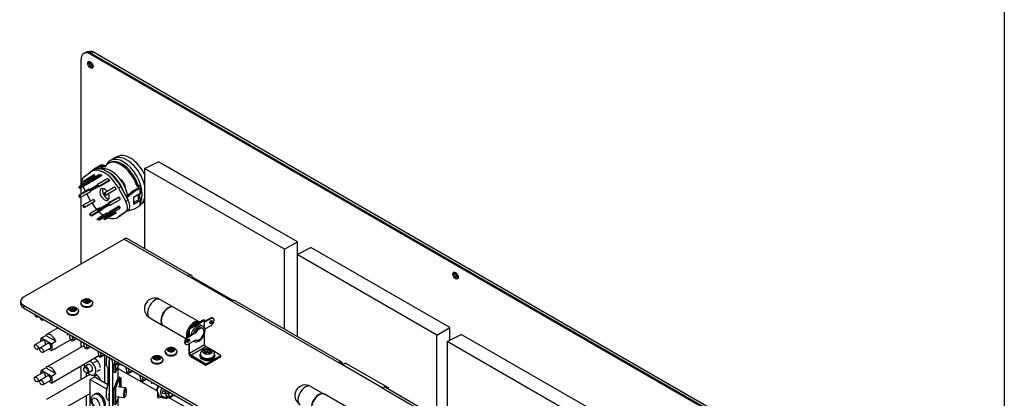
# Model space of a CAD drawing. Header units: inches. Extents: x 0 to 40.7, y 0 to 26.
# Tile 29 of 38: x 32.6 to 40.7, y 11.2 to 14.3. Entities that reach past the tile are written whole.
import ezdxf

# ---------------------------------------------------------------- set-up
doc = ezdxf.new("R2010")
doc.units = ezdxf.units.IN
doc.header["$LTSCALE"] = 0.5
doc.header["$MEASUREMENT"] = 0
doc.layers.add('AM_VIS', color=7, linetype='Continuous', lineweight=30)
doc.layers.add('FORMAT', color=112, linetype='Continuous')

msp = doc.modelspace()

# ---------------------------------------------------------------- linework, layer by layer
at = {"layer": 'AM_VIS', "color": 72}
for p, q in [((33.1197, 12.9514), (33.1197, 13.9909)), ((33.1423, 14.041), (33.152, 14.0466)), ((33.197, 14.0356), (33.2067, 14.0412)), ((33.197, 14.0356), (39.2295, 10.5527)), ((33.2067, 14.0412), (39.2392, 10.5583)), ((33.2357, 14.0455), (39.2682, 10.5627)), ((33.7927, 13.1282), (34.9048, 12.4861)), ((33.7927, 13.1272), (33.7927, 13.1282)), ((33.1197, 12.8791), (33.1197, 12.93)), ((33.1197, 12.3011), (33.1197, 12.8522)), ((34.9048, 12.4861), (34.9048, 12.4851)), ((33.1197, 11.614), (33.1197, 11.6636)), ((33.1786, 11.47), (33.1479, 11.4523)), ((33.1197, 11.3461), (33.1197, 11.4561)), ((33.1416, 11.4331), (33.1416, 11.4384)), ((33.1583, 11.4041), (33.163, 11.4015)), ((33.2088, 11.4177), (33.1781, 11.4))]:
    msp.add_line(p, q, dxfattribs=at)
at = {"layer": 'AM_VIS', "color": 31}
for p, q in [((33.4163, 13.1869), (33.3885, 13.1708)), ((33.3885, 13.1708), (33.3606, 13.1547)), ((33.6351, 12.808), (33.6126, 12.795)), ((33.3727, 11.5127), (33.3523, 11.5154)), ((33.3523, 11.5154), (33.3523, 9.815)), ((33.3796, 11.4782), (33.3796, 9.8752)), ((33.4274, 11.36), (33.4274, 11.4614)), ((33.4274, 11.0921), (33.4274, 11.1935))]:
    msp.add_line(p, q, dxfattribs=at)
at = {"layer": 'AM_VIS', "color": 43}
for p, q in [((33.2304, 13.0893), (33.2746, 13.1149)), ((33.2403, 13.0836), (33.2845, 13.1091)), ((33.2845, 13.1091), (33.2845, 13.0845)), ((33.3, 13.0865), (33.3, 13.1091)), ((33.3153, 13.1003), (33.3, 13.1091)), ((33.3204, 13.1088), (33.3099, 13.1149)), ((33.3444, 13.1314), (33.3543, 13.1372)), ((33.1391, 13.0179), (33.1985, 13.0607)), ((33.2285, 13.0361), (33.145, 12.9879)), ((33.2329, 13.0285), (33.1493, 12.9803)), ((33.182, 13.0488), (33.2304, 13.0893)), ((33.2733, 13.0401), (33.1898, 12.9919)), ((33.2245, 13.0761), (33.2047, 13.0647)), ((33.2882, 13.0361), (33.2047, 12.9879)), ((33.2898, 13.0283), (33.2063, 12.9801)), ((33.2285, 13.0361), (33.2329, 13.0285)), ((33.2304, 13.0893), (33.2403, 13.0836)), ((33.239, 13.0825), (33.2403, 13.0836)), ((33.2733, 13.0401), (33.2882, 13.0361)), ((33.2882, 13.0361), (33.2898, 13.0283)), ((33.1042, 12.9299), (33.1082, 12.9448)), ((33.1898, 12.9919), (33.1082, 12.9448)), ((33.1082, 12.9448), (33.1142, 12.9395)), ((33.1937, 12.9728), (33.1101, 12.9246)), ((33.1142, 12.9395), (33.1101, 12.9246)), ((33.1914, 12.9841), (33.1142, 12.9395)), ((33.134, 12.9816), (33.145, 12.9879)), ((33.1384, 12.974), (33.134, 12.9816)), ((33.1493, 12.9803), (33.1384, 12.974)), ((33.1572, 12.9008), (33.1391, 12.9348)), ((33.145, 12.9879), (33.1493, 12.9803)), ((33.1898, 12.9919), (33.2047, 12.9879)), ((33.1914, 12.9841), (33.1898, 12.9919)), ((33.2551, 12.9518), (33.1898, 12.9141)), ((33.2063, 12.9801), (33.1914, 12.9841)), ((33.1963, 12.9827), (33.1937, 12.9728)), ((33.2596, 12.9479), (33.2032, 12.9153)), ((33.2047, 12.9879), (33.2063, 12.9801)), ((33.2662, 12.9419), (33.2063, 12.9074)), ((33.2548, 12.9521), (33.2564, 12.958)), ((33.2698, 12.9388), (33.2548, 12.9521)), ((33.3399, 13.0063), (33.2564, 12.958)), ((33.2564, 12.958), (33.2714, 12.9448)), ((33.3533, 12.987), (33.2698, 12.9388)), ((33.2714, 12.9448), (33.2698, 12.9388)), ((33.3549, 12.993), (33.2714, 12.9448)), ((33.3997, 12.9373), (33.3161, 12.8891)), ((33.3399, 13.0063), (33.3549, 12.993)), ((33.3549, 12.993), (33.3533, 12.987)), ((33.3997, 12.9373), (33.4106, 12.9184)), ((33.4494, 12.9387), (33.4296, 12.9273)), ((33.4494, 12.9387), (33.4983, 12.8472)), ((33.5802, 12.9474), (33.5901, 12.9531)), ((33.5954, 12.9386), (33.5802, 12.9474)), ((33.6053, 12.9443), (33.5901, 12.9531)), ((33.5954, 12.9386), (33.5954, 12.9296)), ((33.6126, 12.8895), (33.6126, 12.9341)), ((33.1101, 12.9246), (33.1042, 12.9299)), ((33.1877, 12.9184), (33.1042, 12.8701)), ((33.1042, 12.8701), (33.1101, 12.8685)), ((33.1082, 12.8506), (33.1042, 12.8701)), ((33.1142, 12.849), (33.1082, 12.8506)), ((33.1937, 12.9168), (33.1101, 12.8685)), ((33.1101, 12.8685), (33.1142, 12.849)), ((33.1977, 12.8972), (33.1142, 12.849)), ((33.1985, 12.8233), (33.1682, 12.8802)), ((33.1877, 12.9184), (33.1937, 12.9168)), ((33.1898, 12.9141), (33.2032, 12.9153)), ((33.1929, 12.9062), (33.1898, 12.9141)), ((33.2063, 12.9074), (33.1929, 12.9062)), ((33.1937, 12.9168), (33.1937, 12.9164)), ((33.1958, 12.9064), (33.1977, 12.8972)), ((33.2032, 12.9153), (33.2063, 12.9074)), ((33.3118, 12.8865), (33.3161, 12.8891)), ((33.3227, 12.8676), (33.3118, 12.8865)), ((33.3161, 12.8891), (33.3271, 12.8701)), ((33.3271, 12.8701), (33.3227, 12.8676)), ((33.4106, 12.9184), (33.3271, 12.8701)), ((33.4305, 12.8533), (33.347, 12.8051)), ((33.4365, 12.8517), (33.3529, 12.8035)), ((33.4296, 12.9273), (33.4891, 12.8158)), ((33.4305, 12.8533), (33.4365, 12.8517)), ((33.4365, 12.8517), (33.4405, 12.8321)), ((33.5512, 12.9041), (33.4936, 12.8559)), ((33.5611, 12.8984), (33.4992, 12.8466)), ((33.5954, 12.9296), (33.5512, 12.9041)), ((33.5611, 12.8984), (33.5512, 12.9041)), ((33.6053, 12.8793), (33.5534, 12.8493)), ((33.5534, 12.8493), (33.5534, 12.7957)), ((33.5566, 12.8001), (33.5566, 12.8511)), ((33.6053, 12.9239), (33.5611, 12.8984)), ((33.5947, 12.8408), (33.5947, 12.8731)), ((33.6046, 12.8465), (33.6046, 12.8788)), ((33.6053, 12.9239), (33.6053, 12.8793)), ((33.134, 12.7839), (33.1384, 12.7865)), ((33.145, 12.765), (33.134, 12.7839)), ((33.2219, 12.8347), (33.1384, 12.7865)), ((33.1384, 12.7865), (33.1493, 12.7675)), ((33.2329, 12.8157), (33.1493, 12.7675)), ((33.2219, 12.8347), (33.2329, 12.8157)), ((33.3383, 12.7949), (33.2548, 12.7467)), ((33.3491, 12.7946), (33.2682, 12.7479)), ((33.3509, 12.7859), (33.2713, 12.7399)), ((33.3383, 12.7949), (33.3488, 12.7959)), ((33.347, 12.8051), (33.3529, 12.8035)), ((33.351, 12.7855), (33.347, 12.8051)), ((33.3569, 12.7839), (33.351, 12.7855)), ((33.4345, 12.7777), (33.351, 12.7295)), ((33.3529, 12.8035), (33.3569, 12.7839)), ((33.4405, 12.8321), (33.3569, 12.7839)), ((33.4405, 12.7724), (33.3569, 12.7242)), ((33.4345, 12.7777), (33.4405, 12.7724)), ((33.4405, 12.7724), (33.4365, 12.7575)), ((33.5089, 12.8272), (33.4891, 12.8158)), ((33.4992, 12.8466), (33.4983, 12.8472)), ((33.4983, 12.8472), (33.4992, 12.8453)), ((33.4992, 12.8466), (33.4992, 12.8453)), ((33.4992, 12.8453), (33.5089, 12.8272)), ((33.5534, 12.7957), (33.6053, 12.8257)), ((33.5954, 12.8314), (33.5566, 12.809)), ((33.5611, 12.7555), (33.6053, 12.781)), ((33.5947, 12.8408), (33.6046, 12.8465)), ((33.5954, 12.8403), (33.5947, 12.8408)), ((33.5954, 12.8403), (33.5954, 12.8314)), ((33.6053, 12.8461), (33.6046, 12.8465)), ((33.6053, 12.8257), (33.6053, 12.781)), ((33.6126, 12.7912), (33.6126, 12.8359)), ((33.1493, 12.7675), (33.145, 12.765)), ((33.1898, 12.7093), (33.1914, 12.7152)), ((33.2047, 12.696), (33.1898, 12.7093)), ((33.2749, 12.7635), (33.1914, 12.7152)), ((33.1914, 12.7152), (33.2063, 12.702)), ((33.2882, 12.7442), (33.2047, 12.696)), ((33.2063, 12.702), (33.2047, 12.696)), ((33.2898, 12.7502), (33.2063, 12.702)), ((33.2548, 12.7467), (33.2682, 12.7479)), ((33.2579, 12.7387), (33.2548, 12.7467)), ((33.3383, 12.7222), (33.2548, 12.674)), ((33.2713, 12.7399), (33.2579, 12.7387)), ((33.2682, 12.7479), (33.2713, 12.7399)), ((33.347, 12.7146), (33.2698, 12.67)), ((33.3529, 12.7093), (33.2714, 12.6622)), ((33.2749, 12.7635), (33.2784, 12.7603)), ((33.2898, 12.7502), (33.2882, 12.7442)), ((33.2895, 12.7505), (33.2898, 12.7502)), ((33.4062, 12.7283), (33.3227, 12.6801)), ((33.4106, 12.7207), (33.3271, 12.6725)), ((33.3383, 12.7222), (33.3483, 12.7195)), ((33.347, 12.7146), (33.351, 12.7295)), ((33.3529, 12.7093), (33.347, 12.7146)), ((33.351, 12.7295), (33.3569, 12.7242)), ((33.4365, 12.7575), (33.3529, 12.7093)), ((33.3569, 12.7242), (33.3529, 12.7093)), ((33.4062, 12.7283), (33.4106, 12.7207)), ((33.4433, 12.6972), (33.4235, 12.6858)), ((33.4891, 12.7327), (33.4296, 12.6898)), ((33.4494, 12.7012), (33.4296, 12.6898)), ((33.4983, 12.7364), (33.4494, 12.7012)), ((33.5089, 12.7441), (33.4891, 12.7327)), ((33.4992, 12.7371), (33.4983, 12.7364)), ((33.4992, 12.7359), (33.4983, 12.7364)), ((33.4992, 12.7359), (33.5611, 12.7555)), ((33.5089, 12.7441), (33.4992, 12.7371)), ((33.4992, 12.7371), (33.4992, 12.7359)), ((33.2564, 12.6662), (33.2548, 12.674)), ((33.2548, 12.674), (33.2698, 12.67)), ((33.2714, 12.6622), (33.2564, 12.6662)), ((33.2698, 12.67), (33.2714, 12.6622)), ((33.3118, 12.6737), (33.3227, 12.6801)), ((33.3161, 12.6662), (33.3118, 12.6737)), ((33.3271, 12.6725), (33.3161, 12.6662)), ((33.3227, 12.6801), (33.3271, 12.6725)), ((33.0307, 11.6825), (33.0236, 11.7191)), ((33.0528, 11.6796), (33.0479, 11.705)), ((33.0592, 11.6702), (33.0837, 11.6844)), ((33.0799, 11.6866), (33.0619, 11.6762)), ((33.1396, 11.6521), (33.1467, 11.6155)), ((33.1688, 11.6126), (33.1639, 11.6381)), ((33.1998, 11.6174), (33.1752, 11.6032)), ((33.1959, 11.6196), (33.1779, 11.6092)), ((33.2556, 11.5851), (33.2627, 11.5485)), ((33.2849, 11.5456), (33.28, 11.5711)), ((33.3158, 11.5504), (33.2912, 11.5363)), ((33.3119, 11.5526), (33.294, 11.5423)), ((33.3716, 11.5181), (33.3787, 11.4815)), ((33.4009, 11.4786), (33.396, 11.5041)), ((33.4318, 11.4834), (33.4072, 11.4693)), ((33.4279, 11.4857), (33.41, 11.4753)), ((33.4877, 11.4512), (33.4947, 11.4145)), ((33.5169, 11.4117), (33.512, 11.4371)), ((33.5478, 11.4165), (33.5233, 11.4023)), ((33.5439, 11.4187), (33.526, 11.4083)), ((33.6037, 11.3842), (33.6107, 11.3476)), ((33.6329, 11.3447), (33.628, 11.3702)), ((33.6638, 11.3495), (33.6393, 11.3353)), ((33.6599, 11.3517), (33.642, 11.3413))]:
    msp.add_line(p, q, dxfattribs=at)
at = {"layer": 'AM_VIS', "color": 140}
for p, q in [((33.6449, 13.0884), (33.7602, 13.146)), ((34.9063, 12.4842), (33.7602, 13.146)), ((33.801, 13.1224), (33.8018, 13.1229)), ((33.6449, 13.0884), (33.6449, 12.4282)), ((34.7989, 12.4222), (33.6449, 13.0884)), ((34.7989, 12.4222), (34.9063, 12.4842)), ((34.9039, 12.4857), (34.9047, 12.4861)), ((34.9063, 12.3811), (34.9063, 12.4842)), ((34.7989, 11.762), (34.7989, 12.4222)), ((34.0463, 12.1904), (34.0355, 12.1842)), ((34.0463, 12.1904), (34.3773, 11.9993)), ((36.1449, 11.6611), (36.2601, 11.7187)), ((37.4063, 11.057), (36.2601, 11.7187)), ((36.1449, 11.6611), (36.1449, 10.9848)), ((37.2988, 10.9949), (36.1449, 11.6611))]:
    msp.add_line(p, q, dxfattribs=at)
at = {"layer": 'AM_VIS', "color": 142}
for p, q in [((33.4763, 12.507), (32.6449, 12.027)), ((33.4763, 12.507), (34.0023, 12.2034)), ((34.0296, 12.2061), (33.5037, 12.5097)), ((34.3642, 11.9944), (34.0023, 12.2034)), ((32.6209, 11.9935), (32.6209, 11.9712)), ((32.6449, 11.96), (37.672, 9.0576)), ((32.6449, 11.96), (32.6449, 11.9377)), ((34.3642, 11.9944), (35.2453, 11.4857)), ((35.2726, 11.4885), (34.3915, 11.9971)), ((32.6449, 11.9377), (37.672, 9.0353)), ((35.6072, 11.2768), (35.2453, 11.4857)), ((35.6072, 11.2768), (36.4883, 10.7681)), ((36.5156, 10.7708), (35.6346, 11.2795))]:
    msp.add_line(p, q, dxfattribs=at)
at = {"layer": 'AM_VIS', "color": 80}
for p, q in [((34.9034, 12.3797), (35.0187, 12.4372)), ((34.9034, 12.3797), (34.9034, 11.7016)), ((36.0573, 11.7135), (34.9034, 12.3797)), ((36.1648, 11.7755), (35.0187, 12.4372)), ((36.0573, 11.7135), (36.1648, 11.7755)), ((36.0573, 11.0354), (36.0573, 11.7135)), ((36.1648, 11.6711), (36.1648, 11.7755)), ((35.3048, 11.4817), (35.2785, 11.4665)), ((35.3048, 11.4817), (35.6559, 11.279)), ((35.6559, 11.279), (35.6457, 11.2731)), ((35.6559, 11.279), (35.6559, 11.2671))]:
    msp.add_line(p, q, dxfattribs=at)
at = {"layer": 'AM_VIS', "color": 62}
for p, q in [((33.1191, 11.9773), (33.1191, 11.9712)), ((33.1523, 12.0096), (33.1523, 11.9994)), ((33.1525, 11.9959), (33.1525, 11.9794)), ((33.1537, 11.9978), (33.1537, 11.9806)), ((33.1622, 11.9878), (33.1537, 11.9927)), ((33.1641, 12.006), (33.1641, 11.9892)), ((33.1699, 12.006), (33.1699, 11.9892)), ((33.1803, 11.9927), (33.1718, 11.9878)), ((33.1803, 11.9978), (33.1803, 11.9806)), ((33.1815, 11.9959), (33.1815, 11.9794)), ((33.1817, 12.0096), (33.1817, 11.9994)), ((33.2149, 11.9773), (33.2149, 11.9712)), ((33.0031, 11.9103), (33.0031, 11.9042)), ((33.0363, 11.9427), (33.0363, 11.9324)), ((33.0365, 11.929), (33.0365, 11.9125)), ((33.0377, 11.9308), (33.0377, 11.9136)), ((33.0462, 11.9208), (33.0377, 11.9258)), ((33.0481, 11.939), (33.0481, 11.9222)), ((33.0539, 11.939), (33.0539, 11.9222)), ((33.0643, 11.9258), (33.0558, 11.9208)), ((33.0643, 11.9308), (33.0643, 11.9136)), ((33.0655, 11.929), (33.0655, 11.9125)), ((33.0657, 11.9427), (33.0657, 11.9324)), ((33.0989, 11.9103), (33.0989, 11.9042)), ((33.8151, 11.5754), (33.8151, 11.5693)), ((33.8484, 11.6078), (33.8484, 11.5975)), ((33.8485, 11.5941), (33.8485, 11.5776)), ((33.8497, 11.5959), (33.8497, 11.5787)), ((33.8583, 11.5859), (33.8497, 11.5909)), ((33.8601, 11.6041), (33.8601, 11.5874)), ((33.8659, 11.6041), (33.8659, 11.5874)), ((33.8764, 11.5909), (33.8678, 11.5859)), ((33.8764, 11.5959), (33.8764, 11.5787)), ((33.8776, 11.5941), (33.8776, 11.5776)), ((33.8777, 11.6078), (33.8777, 11.5975)), ((33.9109, 11.5754), (33.9109, 11.5693)), ((33.6991, 11.5084), (33.6991, 11.5024)), ((33.7324, 11.5408), (33.7324, 11.5305)), ((33.7325, 11.5271), (33.7325, 11.5106)), ((33.7337, 11.529), (33.7337, 11.5117)), ((33.7422, 11.519), (33.7337, 11.5239)), ((33.7441, 11.5371), (33.7441, 11.5204)), ((33.7499, 11.5371), (33.7499, 11.5204)), ((33.7603, 11.5239), (33.7518, 11.519)), ((33.7603, 11.529), (33.7603, 11.5117)), ((33.7616, 11.5271), (33.7616, 11.5106)), ((33.7617, 11.5408), (33.7617, 11.5305)), ((33.7949, 11.5084), (33.7949, 11.5024))]:
    msp.add_line(p, q, dxfattribs=at)
at = {"layer": 'AM_VIS', "color": 222}
for p, q in [((33.7741, 12.0075), (33.884, 11.9441)), ((33.884, 11.9441), (33.8855, 11.9431)), ((33.6866, 11.8559), (33.7965, 11.7925)), ((33.7965, 11.7925), (33.7981, 11.7916)), ((35.0171, 11.2898), (35.127, 11.2264)), ((35.127, 11.2264), (35.1285, 11.2255))]:
    msp.add_line(p, q, dxfattribs=at)
at = {"layer": 'AM_VIS', "color": 113}
for p, q in [((34.0958, 11.8218), (33.887, 11.9423)), ((34.0091, 11.7708), (34.1328, 11.8422)), ((34.0168, 11.7663), (34.1405, 11.8378)), ((34.129, 11.7857), (34.1151, 11.7937)), ((34.1405, 11.8378), (34.1328, 11.8422)), ((34.1882, 11.8531), (34.1405, 11.8256)), ((34.1931, 11.8503), (34.1405, 11.8199)), ((34.1405, 11.772), (34.1405, 11.8378)), ((34.1429, 11.7641), (34.1931, 11.7931)), ((34.1931, 11.8503), (34.1882, 11.8531)), ((34.2106, 11.852), (34.2057, 11.8549)), ((33.9851, 11.6836), (33.7995, 11.7908)), ((34.0474, 11.7251), (33.9998, 11.6976)), ((34.0678, 11.7312), (34.0047, 11.6947)), ((34.0091, 11.7708), (34.0091, 11.703)), ((34.0168, 11.7663), (34.0091, 11.7708)), ((34.0168, 11.7074), (34.0168, 11.7663)), ((34.0474, 11.7251), (34.0629, 11.734)), ((34.0678, 11.7312), (34.0629, 11.734)), ((34.1249, 11.7671), (34.1199, 11.7699)), ((34.1405, 11.6342), (34.1405, 11.7285)), ((33.9872, 11.6358), (33.9823, 11.6387)), ((34.0047, 11.6947), (33.9998, 11.6976)), ((34.0083, 11.6702), (34.0002, 11.6749)), ((34.0047, 11.6376), (34.0678, 11.674)), ((34.0091, 11.6801), (34.0091, 11.6679)), ((34.0091, 11.6401), (34.0091, 11.5672)), ((34.0168, 11.5627), (34.0168, 11.6445)), ((34.0168, 11.5627), (34.1405, 11.6342)), ((34.0562, 11.6595), (34.0494, 11.6634)), ((34.0702, 11.6724), (34.0676, 11.6739)), ((34.0261, 11.5466), (34.1498, 11.6181)), ((34.1864, 11.597), (34.1498, 11.6181)), ((34.2751, 11.5458), (34.211, 11.5828)), ((34.1514, 11.4743), (34.0261, 11.5466)), ((34.0261, 11.5377), (34.1514, 11.4654)), ((34.1514, 11.4743), (34.2751, 11.5458)), ((34.1514, 11.4654), (34.2751, 11.5368)), ((34.1514, 11.4654), (34.1514, 11.4743)), ((34.2751, 11.5368), (34.2751, 11.5458)), ((35.3388, 11.1041), (35.13, 11.2247))]:
    msp.add_line(p, q, dxfattribs=at)
at = {"layer": 'AM_VIS', "color": 240}
for p, q in [((32.7672, 11.8671), (32.7609, 11.8635)), ((32.8105, 11.8421), (32.8042, 11.8385)), ((32.792, 11.6903), (32.8275, 11.7109)), ((32.8275, 11.7109), (32.9106, 11.6629)), ((32.9306, 11.7728), (32.8349, 11.7175)), ((32.8009, 11.6692), (32.739, 11.6335)), ((32.8442, 11.6442), (32.7823, 11.6085)), ((32.792, 11.6903), (32.875, 11.6424)), ((32.875, 11.6424), (32.9106, 11.6629)), ((33.034, 11.6746), (32.9032, 11.5991)), ((32.7804, 11.6068), (32.7609, 11.5956)), ((32.8661, 11.6063), (32.8042, 11.5706)), ((33.1442, 11.6282), (32.8349, 11.4496)), ((32.875, 11.5852), (32.8523, 11.5983)), ((32.875, 11.5852), (32.9106, 11.6058)), ((33.266, 11.5406), (32.9032, 11.3312)), ((32.8009, 11.4013), (32.739, 11.3656)), ((32.792, 11.4224), (32.8275, 11.4429)), ((32.792, 11.4224), (32.875, 11.3745)), ((32.8275, 11.4429), (32.9106, 11.395)), ((33.193, 11.3885), (32.8349, 11.1817)), ((32.875, 11.3745), (32.9106, 11.395)), ((33.3439, 11.4053), (33.3524, 11.3903)), ((32.7804, 11.3389), (32.7609, 11.3277)), ((32.8442, 11.3763), (32.7823, 11.3406)), ((32.8661, 11.3384), (32.8042, 11.3027)), ((32.875, 11.3173), (32.8523, 11.3304)), ((32.875, 11.3173), (32.9106, 11.3378)), ((33.1948, 11.2316), (32.9032, 11.0633))]:
    msp.add_line(p, q, dxfattribs=at)
at = {"layer": 'AM_VIS', "color": 230}
for p, q in [((33.0063, 11.7291), (33.0063, 11.7115)), ((33.7024, 11.3272), (33.7024, 11.3096))]:
    msp.add_line(p, q, dxfattribs=at)
at = {"layer": 'AM_VIS', "color": 161}
for p, q in [((33.3159, 11.321), (33.3159, 11.5503)), ((34.1047, 11.5475), (34.1047, 11.555)), ((34.1457, 11.581), (34.1457, 11.5949)), ((34.1459, 11.5578), (34.1459, 11.5768)), ((34.1474, 11.559), (34.1474, 11.579)), ((34.1567, 11.5661), (34.1474, 11.5714)), ((34.1602, 11.5686), (34.1602, 11.5892)), ((34.1673, 11.5686), (34.1673, 11.5892)), ((34.1801, 11.5714), (34.1708, 11.5661)), ((34.1801, 11.559), (34.1801, 11.579)), ((34.1816, 11.5578), (34.1816, 11.5768)), ((34.1818, 11.581), (34.1818, 11.5949)), ((34.2228, 11.5475), (34.2228, 11.555)), ((34.1021, 11.5475), (34.1021, 11.5386)), ((34.2254, 11.5475), (34.2254, 11.5386)), ((33.1612, 11.4025), (33.1612, 11.3701)), ((33.3438, 11.3117), (33.3438, 11.4433)), ((33.1612, 11.2122), (33.1612, 11.1022))]:
    msp.add_line(p, q, dxfattribs=at)
at = {"layer": 'AM_VIS', "color": 33}
for p, q in [((33.2259, 11.4861), (33.2526, 11.5014)), ((33.2259, 11.3744), (33.2526, 11.3898)), ((33.2538, 11.4141), (33.2805, 11.4295))]:
    msp.add_line(p, q, dxfattribs=at)
at = {"layer": 'AM_VIS', "color": 133}
for p, q in [((33.3907, 11.4672), (33.3907, 11.4065)), ((33.4054, 11.4046), (33.4304, 11.4692)), ((33.4054, 11.4683), (33.4054, 11.4046)), ((33.3907, 11.4065), (33.4054, 11.4046)), ((33.4274, 11.4377), (33.747, 11.2533)), ((33.4274, 11.4377), (33.747, 11.2533)), ((33.4238, 11.3579), (33.3907, 11.2726)), ((33.4054, 11.2707), (33.4375, 11.3533)), ((33.4367, 11.3654), (33.4238, 11.3579)), ((33.4367, 11.3654), (33.4476, 11.3591)), ((33.4375, 11.3533), (33.4476, 11.3591)), ((33.4375, 11.3533), (33.4375, 11.2842)), ((33.4476, 11.3591), (33.4476, 11.2829)), ((33.3907, 11.2726), (33.4054, 11.2707)), ((33.3907, 11.2726), (33.3907, 11.1386)), ((33.4054, 11.2707), (33.4054, 11.1367)), ((33.7522, 11.2984), (33.7522, 11.2876)), ((33.7522, 11.2365), (33.7522, 11.2044)), ((33.7555, 11.2965), (33.7555, 11.294)), ((33.7555, 11.2292), (33.7555, 11.1959)), ((33.4054, 11.1367), (33.4304, 11.2013)), ((33.7522, 11.2044), (33.7555, 11.1959)), ((33.7555, 11.1959), (33.7869, 11.2)), ((33.8456, 11.1963), (33.9936, 11.1109)), ((33.8456, 11.1963), (33.9936, 11.1109)), ((33.8765, 11.2116), (33.8979, 11.2143))]:
    msp.add_line(p, q, dxfattribs=at)
at = {"layer": 'AM_VIS', "color": 53}
for p, q in [((33.464, 11.4648), (33.4159, 11.4711)), ((33.4848, 11.278), (33.4265, 11.2856)), ((33.4914, 11.27), (33.486, 11.2772)), ((33.7499, 11.2425), (33.7525, 11.2357)), ((33.8102, 11.2529), (33.8179, 11.233)), ((33.8148, 11.2532), (33.8238, 11.2301)), ((33.8394, 11.2342), (33.8394, 11.2481)), ((33.8394, 11.2342), (33.8476, 11.2133)), ((33.8428, 11.2461), (33.8484, 11.2319)), ((33.8536, 11.2399), (33.8544, 11.2377)), ((33.4741, 11.1956), (33.4159, 11.2031)), ((33.4826, 11.2017), (33.4756, 11.1961))]:
    msp.add_line(p, q, dxfattribs=at)
at = {"layer": 'AM_VIS', "color": 52}
for p, q in [((33.2335, 11.3686), (33.1948, 11.3463)), ((33.1948, 11.3463), (33.3305, 11.2679)), ((33.1948, 9.8434), (33.1948, 11.3463)), ((33.2335, 11.3686), (33.3413, 11.3063))]:
    msp.add_line(p, q, dxfattribs=at)
at = {"layer": 'AM_VIS', "color": 132}
msp.add_line((33.2275, 11.2232), (33.2369, 11.2287), dxfattribs=at)
at = {"layer": 'AM_VIS', "color": 72}
msp.add_arc((33.1928, 13.9736), 0.0836, 66.03946, 119.17987, dxfattribs=at)
at = {"layer": 'AM_VIS', "color": 62}
for centre, radius, start, end in [((33.129, 11.9444), 0.0597, 66.85733, 78.71865), ((33.2216, 11.9021), 0.1165, 126.4025, 133.98802), ((33.1406, 11.9511), 0.0597, 66.85735, 78.71863), ((33.2332, 11.8954), 0.1165, 126.4025, 133.98797), ((33.167, 12.0141), 0.00857, 250.18594, 289.81381), ((33.167, 11.9849), 0.00522, 56.19191, 123.80784), ((33.1933, 11.9511), 0.0597, 101.28113, 113.14242), ((33.1007, 11.8954), 0.1165, 46.01199, 53.59734), ((33.2049, 11.9444), 0.0597, 101.2812, 113.14242), ((33.1123, 11.9021), 0.1165, 46.01199, 53.59735), ((33.013, 11.8774), 0.0597, 66.85733, 78.71865), ((33.1056, 11.8352), 0.1165, 126.4025, 133.98802), ((33.0246, 11.8842), 0.0597, 66.85735, 78.71863), ((33.1172, 11.8285), 0.1165, 126.4025, 133.98797), ((33.051, 11.9471), 0.00857, 250.18594, 289.81381), ((33.051, 11.9179), 0.00522, 56.19191, 123.80784), ((33.0773, 11.8842), 0.0597, 101.28113, 113.14242), ((32.9847, 11.8285), 0.1165, 46.01199, 53.59734), ((33.0889, 11.8774), 0.0597, 101.2812, 113.14242), ((32.9963, 11.8352), 0.1165, 46.01199, 53.59735), ((33.8251, 11.5426), 0.0597, 66.85733, 78.71865), ((33.9177, 11.5003), 0.1165, 126.4025, 133.98802), ((33.8367, 11.5493), 0.0597, 66.85735, 78.71863), ((33.9293, 11.4936), 0.1165, 126.4025, 133.98797), ((33.863, 11.6122), 0.00857, 250.18594, 289.81381), ((33.863, 11.583), 0.00522, 56.19191, 123.80784), ((33.8894, 11.5493), 0.0597, 101.28113, 113.14242), ((33.7968, 11.4936), 0.1165, 46.01199, 53.59734), ((33.901, 11.5426), 0.0597, 101.2812, 113.14242), ((33.8084, 11.5003), 0.1165, 46.01199, 53.59735), ((33.7091, 11.4756), 0.0597, 66.85733, 78.71865), ((33.8017, 11.4333), 0.1165, 126.4025, 133.98802), ((33.7207, 11.4823), 0.0597, 66.85735, 78.71863), ((33.8133, 11.4266), 0.1165, 126.4025, 133.98797), ((33.747, 11.5452), 0.00857, 250.18594, 289.81381), ((33.747, 11.516), 0.00522, 56.19191, 123.80784), ((33.7734, 11.4823), 0.0597, 101.28113, 113.14242), ((33.6808, 11.4266), 0.1165, 46.01199, 53.59734), ((33.785, 11.4756), 0.0597, 101.2812, 113.14242), ((33.6924, 11.4333), 0.1165, 46.01199, 53.59735)]:
    msp.add_arc(centre, radius, start, end, dxfattribs=at)
at = {"layer": 'AM_VIS', "color": 222}
for centre in [(33.7304, 11.9317), (34.9734, 11.214)]:
    msp.add_arc(centre, 0.0875, 60, 240, dxfattribs=at)
at = {"layer": 'AM_VIS', "color": 43}
for centre, start, end in [((33.0489, 11.6855), 189.59649, 303.97091), ((33.1649, 11.6186), 189.58282, 303.98458), ((33.2809, 11.5516), 189.58282, 303.98458), ((33.3969, 11.4846), 189.58282, 303.98458), ((33.5129, 11.4176), 189.58282, 303.98458), ((33.6289, 11.3506), 189.58282, 303.98458)]:
    msp.add_arc(centre, 0.0185, start, end, dxfattribs=at)
at = {"layer": 'AM_VIS', "color": 161}
for centre, radius, start, end in [((34.1637, 11.598), 0.00949, 247.95161, 292.04839), ((34.1637, 11.5628), 0.00679, 58.34669, 121.65331)]:
    msp.add_arc(centre, radius, start, end, dxfattribs=at)
at = {"layer": 'AM_VIS', "color": 53}
for centre, radius, start, end in [((33.5456, 11.4962), 0.2188, 178.9851, 185.24891), ((33.5456, 11.4962), 0.2188, 168.10472, 175.9969), ((33.3915, 11.2864), 0.0541, 136.55475, 162.09857), ((33.5456, 11.2283), 0.2188, 178.9851, 185.24891), ((33.5456, 11.2283), 0.2188, 160.01814, 175.9969), ((33.8175, 11.2601), 0.00672, 273.36925, 334.54866)]:
    msp.add_arc(centre, radius, start, end, dxfattribs=at)
at = {"layer": 'AM_VIS', "color": 72}
for centre, major_axis, start_param, end_param in [((33.197, 13.9463), (-0.0547, 0.0947), 5.497787, 7.068583), ((33.2067, 13.9519), (-0.0547, 0.0947), 5.497787, 6.283185), ((33.2067, 13.9897), (0.0315, 0.0546), 0.076971, 0.785398), ((33.2357, 13.9686), (-0.0471, 0.0816), 5.497787, 5.632355), ((33.197, 13.9463), (-0.0158, 0.0273), 0.785398, 7.068583), ((33.2054, 13.9511), (-0.0158, 0.0273), 0.270603, 2.870989), ((33.2357, 13.9686), (-0.0343, 0.0595), 1.152184, 1.989408), ((36.2132, 12.2048), (-0.0158, 0.0273), 0.785398, 7.068583), ((36.2217, 12.2097), (-0.0158, 0.0273), 0.270603, 2.870989), ((36.2519, 12.2272), (-0.0343, 0.0595), 1.152184, 1.989408), ((33.163, 11.4261), (-0.0151, 0.0261), 2.356194, 7.068583), ((33.1583, 11.4234), (-0.0118, 0.0205), 3.926991, 10.210176)]:
    msp.add_ellipse(centre, major_axis=major_axis, ratio=0.57735, start_param=start_param, end_param=end_param, dxfattribs=at)
at = {"layer": 'AM_VIS', "color": 31}
for centre, major_axis, ratio, start_param, end_param in [((33.47, 12.9653), (-0.1094, 0.1894), 0.57735, 3.529979, 6.656251), ((33.4978, 12.9813), (-0.1094, 0.1894), 0.57735, 4.241333, 6.283185), ((33.4978, 12.9813), (-0.1094, 0.1894), 0.57735, 4.241333, 6.283185), ((33.5257, 12.9974), (-0.1094, 0.1894), 0.57735, 4.617377, 6.283185), ((33.4978, 12.9813), (-0.1094, 0.1894), 0.57735, 3.192572, 3.612649), ((33.4978, 12.9813), (-0.1094, 0.1894), 0.57735, 3.192572, 3.612649), ((33.5257, 12.9974), (-0.1094, 0.1894), 0.57735, 3.141593, 3.236604), ((33.3702, 11.5616), (0.0105, 0.0814), 0.178415, 2.003772, 2.197854)]:
    msp.add_ellipse(centre, major_axis=major_axis, ratio=ratio, start_param=start_param, end_param=end_param, dxfattribs=at)
at = {"layer": 'AM_VIS', "color": 43}
for centre, major_axis, ratio, start_param, end_param in [((33.3339, 12.8867), (-0.1094, 0.1894), 0.57735, 4.654055, 6.283185), ((33.2923, 13.1047), (-0.0249, 0), 0.57735, 3.926991, 5.497787), ((33.2923, 13.1047), (-0.0109, 0), 0.57735, 3.926991, 5.497787), ((33.3691, 12.907), (-0.0984, 0.1705), 0.57735, 4.155627, 6.134407), ((33.4477, 12.9524), (-0.1034, 0.179), 0.57735, 4.364054, 6.63152), ((33.4576, 12.9581), (-0.1034, 0.179), 0.57735, 4.364054, 6.283185), ((33.1795, 12.9529), (-0.0383, 0.0663), 0.57735, 0.058334, 1.187835), ((33.3141, 12.8753), (-0.1094, 0.1894), 0.57735, 4.654055, 6.341519), ((33.3493, 12.8956), (-0.0984, 0.1705), 0.57735, 4.350379, 5.551905), ((33.1795, 12.9529), (-0.0383, 0.0663), 0.57735, 1.438576, 1.512463), ((33.3141, 12.8753), (-0.0273, 0.0474), 0.57735, 4.913747, 10.794216), ((33.4477, 12.9524), (-0.0273, 0.0474), 0.57735, 3.841456, 5.583322), ((33.5877, 12.9341), (-0.0109, 0), 0.57735, 2.356194, 3.926991), ((33.5877, 12.9341), (-0.0249, 0), 0.57735, 2.356194, 3.926991), ((33.3339, 12.8867), (-0.0273, 0.0474), 0.57735, 0.370454, 2.771139), ((33.5877, 12.8895), (-0.0249, 0), 0.57735, 2.356194, 3.141593), ((33.3141, 12.8753), (-0.1094, 0.1894), 0.57735, 1.512463, 1.520775), ((33.3141, 12.8753), (-0.1094, 0.1894), 0.57735, 1.620817, 1.931517), ((33.4487, 12.7976), (-0.0383, 0.0663), 0.57735, 3.199926, 4.654055), ((33.4685, 12.809), (-0.0383, 0.0663), 0.57735, 3.199926, 4.654055), ((33.5456, 12.8001), (-0.0109, 0), 0.57735, 2.356194, 3.141593), ((33.5877, 12.8359), (-0.0109, 0), 0.57735, 2.356194, 3.926991), ((33.5877, 12.8359), (-0.0249, 0), 0.57735, 2.356194, 3.926991), ((33.5877, 12.7912), (-0.0249, 0), 0.57735, 2.356194, 3.141593), ((33.3141, 12.8753), (-0.1094, 0.1894), 0.57735, 2.048286, 2.29338), ((33.3141, 12.8753), (-0.1094, 0.1894), 0.57735, 2.412781, 2.485694), ((33.3141, 12.8753), (-0.1094, 0.1894), 0.57735, 2.554401, 3.199926), ((33.3339, 12.8867), (-0.1094, 0.1894), 0.57735, 3.141593, 3.199926), ((33.0436, 11.6849), (0.0129, 0.0025), 0.679366, 3.141593, 5.377585), ((33.0619, 11.6869), (0.0066, 0.0114), 0.57735, 2.55359, 3.926991), ((33.0527, 11.6816), (-0.0066, 0.0114), 0.57735, 3.141593, 3.926991), ((33.1596, 11.618), (0.0129, 0.0025), 0.679366, 3.141593, 5.377585), ((33.1779, 11.62), (0.0066, 0.0114), 0.57735, 2.55359, 3.926991), ((33.1687, 11.6146), (-0.0066, 0.0114), 0.57735, 3.141593, 3.926991), ((33.2756, 11.551), (0.0129, 0.0025), 0.679366, 3.141593, 5.377585), ((33.294, 11.553), (0.0066, 0.0114), 0.57735, 2.55359, 3.926991), ((33.2847, 11.5476), (-0.0066, 0.0114), 0.57735, 3.141593, 3.926991), ((33.3916, 11.484), (0.0129, 0.0025), 0.679366, 3.141593, 5.377585), ((33.41, 11.486), (0.0066, 0.0114), 0.57735, 2.55359, 3.926991), ((33.4007, 11.4806), (-0.0066, 0.0114), 0.57735, 3.141593, 3.926991), ((33.5076, 11.417), (0.0129, 0.0025), 0.679366, 3.141593, 5.377585), ((33.526, 11.419), (0.0066, 0.0114), 0.57735, 2.55359, 3.926991), ((33.5167, 11.4137), (-0.0066, 0.0114), 0.57735, 3.141593, 3.926991), ((33.6236, 11.35), (0.0129, 0.0025), 0.679366, 3.141593, 5.377585), ((33.642, 11.352), (0.0066, 0.0114), 0.57735, 2.55359, 3.926991), ((33.6327, 11.3467), (-0.0066, 0.0114), 0.57735, 3.141593, 3.926991)]:
    msp.add_ellipse(centre, major_axis=major_axis, ratio=ratio, start_param=start_param, end_param=end_param, dxfattribs=at)
at = {"layer": 'AM_VIS', "color": 142}
for centre, major_axis, start_param, end_param in [((33.4763, 12.4624), (0.0273, 0.0474), 0, 0.785398), ((34.0023, 12.1587), (0.0273, 0.0474), 5.638249, 7.068583), ((32.7029, 11.9935), (-0.082, 0), 5.497787, 7.068583), ((32.7029, 11.9712), (-0.082, 0), 0, 0.785398), ((34.3642, 11.9498), (0.0273, 0.0474), 0, 0.785398), ((35.2453, 11.4411), (0.0273, 0.0474), 5.638249, 7.068583), ((35.6072, 11.2321), (0.0273, 0.0474), 0, 0.785398)]:
    msp.add_ellipse(centre, major_axis=major_axis, ratio=0.57735, start_param=start_param, end_param=end_param, dxfattribs=at)
at = {"layer": 'AM_VIS', "color": 62}
for centre, major_axis, start_param, end_param in [((33.167, 11.9773), (-0.0479, 0), 0, 3.141593), ((33.167, 11.9712), (-0.0479, 0), 0, 3.141593), ((33.167, 11.9942), (-0.0317, 0), 2.356194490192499, 8.639379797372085), ((33.167, 11.9945), (-0.0301, 0), 5.774017, 6.792368), ((33.167, 11.9945), (-0.0301, 0), 5.221557, 5.774017), ((33.167, 11.9945), (-0.0301, 0), 0.509182, 1.061636), ((33.167, 11.9945), (-0.0301, 0), 4.203207, 5.221557), ((33.167, 11.9945), (-0.0301, 0), 1.061636, 2.079971), ((33.167, 11.9945), (-0.0301, 0), 3.650753, 4.203207), ((33.167, 11.9945), (-0.0301, 0), 2.079971, 2.356194), ((33.167, 11.9945), (-0.0301, 0), 2.356194, 2.632418), ((33.167, 11.8886), (-0.0665, 0.1152), 5.257385, 5.269495), ((33.167, 11.9945), (-0.0301, 0), 2.632418, 3.650753), ((33.051, 11.9103), (-0.0479, 0), 0, 3.141593), ((33.051, 11.9042), (-0.0479, 0), 0, 3.141593), ((33.051, 11.9272), (-0.0317, 0), 2.356194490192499, 8.639379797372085), ((33.051, 11.9275), (-0.0301, 0), 5.774017, 6.792368), ((33.051, 11.9275), (-0.0301, 0), 5.221557, 5.774017), ((33.051, 11.9275), (-0.0301, 0), 0.509182, 1.061636), ((33.051, 11.9275), (-0.0301, 0), 4.203207, 5.221557), ((33.051, 11.9275), (-0.0301, 0), 1.061636, 2.079971), ((33.051, 11.9275), (-0.0301, 0), 3.650753, 4.203207), ((33.051, 11.9275), (-0.0301, 0), 2.079971, 2.356194), ((33.051, 11.9275), (-0.0301, 0), 2.356194, 2.632418), ((33.051, 11.8216), (-0.0665, 0.1152), 5.257385, 5.269495), ((33.051, 11.9275), (-0.0301, 0), 2.632418, 3.650753), ((33.863, 11.5754), (-0.0479, 0), 0, 3.141593), ((33.863, 11.5693), (-0.0479, 0), 0, 3.141593), ((33.863, 11.5923), (-0.0317, 0), 2.356194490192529, 8.639379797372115), ((33.863, 11.5926), (-0.0301, 0), 5.774017, 6.792368), ((33.863, 11.5926), (-0.0301, 0), 5.221557, 5.774017), ((33.863, 11.5926), (-0.0301, 0), 0.509182, 1.061636), ((33.863, 11.5926), (-0.0301, 0), 4.203207, 5.221557), ((33.863, 11.5926), (-0.0301, 0), 1.061636, 2.079971), ((33.863, 11.5926), (-0.0301, 0), 3.650753, 4.203207), ((33.863, 11.5926), (-0.0301, 0), 2.079971, 2.356194), ((33.863, 11.5926), (-0.0301, 0), 2.356194, 2.632418), ((33.863, 11.4868), (-0.0665, 0.1152), 5.257385, 5.269495), ((33.863, 11.5926), (-0.0301, 0), 2.632418, 3.650753), ((33.747, 11.5084), (-0.0479, 0), 0, 3.141593), ((33.747, 11.5024), (-0.0479, 0), 0, 3.141593), ((33.747, 11.5253), (-0.0317, 0), 2.356194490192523, 8.63937979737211), ((33.747, 11.5256), (-0.0301, 0), 5.774017, 6.792368), ((33.747, 11.5256), (-0.0301, 0), 5.221557, 5.774017), ((33.747, 11.5256), (-0.0301, 0), 0.509182, 1.061636), ((33.747, 11.5256), (-0.0301, 0), 4.203207, 5.221557), ((33.747, 11.5256), (-0.0301, 0), 1.061636, 2.079971), ((33.747, 11.5256), (-0.0301, 0), 3.650753, 4.203207), ((33.747, 11.5256), (-0.0301, 0), 2.079971, 2.356194), ((33.747, 11.5256), (-0.0301, 0), 2.356194, 2.632418), ((33.747, 11.4198), (-0.0665, 0.1152), 5.257385, 5.269495), ((33.747, 11.5256), (-0.0301, 0), 2.632418, 3.650753)]:
    msp.add_ellipse(centre, major_axis=major_axis, ratio=0.57735, start_param=start_param, end_param=end_param, dxfattribs=at)
at = {"layer": 'AM_VIS', "color": 222}
for centre in [(33.7304, 11.9317), (33.8402, 11.8683), (34.9734, 11.214), (35.0832, 11.1506)]:
    msp.add_ellipse(centre, major_axis=(0.0438, 0.0758), ratio=0.57735, start_param=0, end_param=3.141593, dxfattribs=at)
at = {"layer": 'AM_VIS', "color": 113}
for centre, major_axis, start_param, end_param in [((33.8432, 11.8665), (0.0438, 0.0758), 0, 3.141593), ((34.0521, 11.746), (0.0438, 0.0758), 6.266207, 8.915141), ((34.0521, 11.746), (0.0408, 0.0707), 0.055, 1.515796), ((34.057, 11.7431), (0.0408, 0.0707), 0.194883, 1.375914), ((34.0787, 11.7306), (0.0364, 0.0631), 0, 2.144059), ((34.057, 11.7431), (0.0364, 0.0631), 0.411556, 1.159241), ((34.0926, 11.7226), (0.0364, 0.0631), 2.970314, 8.137792), ((34.1931, 11.8217), (0.0077, 0.0133), 5.497787, 11.780972), ((34.1882, 11.8245), (0.0077, 0.0133), 3.470753, 5.954025), ((34.1882, 11.8245), (0.0175, 0.0303), 0, 0.785398), ((34.1931, 11.8217), (0.0175, 0.0303), 3.926991, 7.068583), ((34.0521, 11.746), (0.0408, 0.0707), 1.625796, 2.636441), ((34.057, 11.7431), (0.0408, 0.0707), 1.765679, 2.544572), ((34.057, 11.7431), (0.0364, 0.0631), 1.982352, 2.567639), ((34.0926, 11.7226), (0.0273, 0.0474), 0, 1.661111), ((34.0975, 11.7197), (0.0273, 0.0474), 3.050107, 7.944296), ((33.9998, 11.669), (0.0175, 0.0303), 0.785398, 3.141593), ((34.0047, 11.6662), (0.0175, 0.0303), 0.785398, 3.926991), ((34.0047, 11.6662), (0.0077, 0.0133), 5.497787, 11.780972), ((33.9998, 11.669), (0.0077, 0.0133), 3.470753, 5.954025), ((34.0521, 11.746), (0.0438, 0.0758), 2.961855, 3.158571), ((34.0521, 11.746), (0.0408, 0.0707), 3.001024, 3.086593), ((34.057, 11.7431), (0.0408, 0.0707), 2.905009, 2.94671), ((34.1498, 11.6288), (-0.0066, 0.0114), 0.785398, 2.356194), ((34.0261, 11.5574), (-0.012, 0.0208), 0.785398, 2.356194), ((34.0261, 11.5574), (-0.0066, 0.0114), 0.785398, 2.356194), ((35.0862, 11.1489), (0.0438, 0.0758), 0, 3.141593)]:
    msp.add_ellipse(centre, major_axis=major_axis, ratio=0.57735, start_param=start_param, end_param=end_param, dxfattribs=at)
at = {"layer": 'AM_VIS', "color": 240}
for centre, major_axis, start_param, end_param in [((32.75, 11.8825), (-0.0109, 0.0189), 1.09159, 3.620799), ((32.7933, 11.8575), (-0.0109, 0.0189), 1.09159, 3.620799), ((32.8691, 11.6583), (-0.0342, 0.0592), 4.464502, 6.531072), ((32.75, 11.6145), (-0.0109, 0.0189), 0.785398, 7.068583), ((32.8335, 11.6378), (-0.0342, 0.0592), 0.247887, 0.880476), ((32.8118, 11.6503), (-0.0109, 0.0189), 3.342434, 6.283185), ((32.8551, 11.6253), (-0.0109, 0.0189), 3.141593, 6.283185), ((32.8335, 11.6378), (-0.0342, 0.0592), 3.389479, 4.464502), ((32.7933, 11.5895), (-0.0109, 0.0189), 0.785398, 7.068583), ((32.8691, 11.6583), (-0.0342, 0.0592), 2.893706, 3.389479), ((32.8335, 11.3699), (-0.0342, 0.0592), 0.247887, 0.880476), ((32.8118, 11.3824), (-0.0109, 0.0189), 3.342434, 6.283185), ((32.8691, 11.3904), (-0.0342, 0.0592), 4.464502, 6.531072), ((33.3376, 11.393), (-0.0307, 0.0532), 5.153698, 5.3556), ((33.3022, 11.3725), (-0.0423, 0.0733), 4.506607, 4.729888), ((33.2994, 11.3709), (-0.0423, 0.0733), 4.416767, 4.664136), ((32.75, 11.3466), (-0.0109, 0.0189), 0.785398, 7.068583), ((32.7933, 11.3216), (-0.0109, 0.0189), 0.785398, 7.068583), ((32.8551, 11.3573), (-0.0109, 0.0189), 3.141593, 6.283185), ((32.8335, 11.3699), (-0.0342, 0.0592), 3.389479, 4.464502), ((32.8691, 11.3904), (-0.0342, 0.0592), 2.893706, 3.389479)]:
    msp.add_ellipse(centre, major_axis=major_axis, ratio=0.57735, start_param=start_param, end_param=end_param, dxfattribs=at)
at = {"layer": 'AM_VIS', "color": 161}
for centre, major_axis, start_param, end_param in [((34.1637, 11.5475), (-0.0617, 0), 5.983534, 9.724429), ((34.1637, 11.555), (-0.0591, 0), 0, 3.141593), ((34.1637, 11.5758), (-0.0391, 0), 5.497787, 11.780972), ((34.1637, 11.5762), (-0.037, 0), 5.221561, 5.774014), ((34.1566, 11.4416), (-0.0819, 0.1418), 5.590257, 5.716689), ((34.1566, 11.4499), (0.0819, 0.1418), 0.877868, 1.0043), ((34.1637, 11.5762), (-0.037, 0), 0.509172, 1.061625), ((34.1709, 11.4499), (-0.0819, 0.1418), 5.590257, 5.716689), ((34.1709, 11.4416), (0.0819, 0.1418), 0.877868, 1.0043), ((34.1566, 11.4499), (0.0819, 0.1418), 0.566496, 0.692929), ((34.1566, 11.4416), (-0.0819, 0.1418), 5.278885, 5.405318), ((34.1709, 11.4416), (0.0819, 0.1418), 0.566496, 0.692929), ((34.1709, 11.4499), (-0.0819, 0.1418), 5.278885, 5.405318), ((34.1637, 11.5762), (-0.037, 0), 3.650764, 4.203217), ((34.1637, 11.5762), (-0.037, 0), 2.079968, 2.632421), ((34.1637, 11.5386), (-0.0617, 0), 0, 3.141593), ((34.1637, 11.5475), (-0.0591, 0), 0, 3.141593), ((33.2386, 11.3358), (-0.0346, 0.0599), 4.484472, 5.325309)]:
    msp.add_ellipse(centre, major_axis=major_axis, ratio=0.57735, start_param=start_param, end_param=end_param, dxfattribs=at)
at = {"layer": 'AM_VIS', "color": 33}
for major_axis, start_param, end_param in [((-0.0342, 0.0592), 0.799513, 1.113415), ((-0.0151, 0.0261), 3.141593, 6.283185), ((-0.0342, 0.0592), 4.45059, 5.483673), ((-0.0342, 0.0592), 2.028178, 2.356194), ((-0.0342, 0.0592), 2.356194, 3.403392), ((-0.0342, 0.0592), 3.403392, 4.45059)]:
    msp.add_ellipse((33.1937, 11.4439), major_axis=major_axis, ratio=0.57735, start_param=start_param, end_param=end_param, dxfattribs=at)
at = {"layer": 'AM_VIS', "color": 73}
msp.add_ellipse((33.2386, 11.4698), major_axis=(-0.0277, 0.0479), ratio=0.57735, start_param=3.880783, end_param=5.652273, dxfattribs=at)
at = {"layer": 'AM_VIS', "color": 53}
for centre, major_axis, ratio, start_param, end_param in [((33.3407, 11.5227), (0.0078, 0.0606), 0.178415, 1.290709, 2.468576), ((33.3369, 11.5232), (0.0059, 0.0453), 0.178415, 1.921627, 2.128602), ((33.5456, 11.5064), (-0.2184, 0), 0.57735, 6.242804, 6.265687), ((33.3673, 11.5192), (0.0105, 0.0809), 0.178415, 1.633644, 2.761975), ((33.3407, 11.2548), (0.0078, 0.0606), 0.178415, 0.673016, 2.468576), ((33.3369, 11.2553), (0.0059, 0.0453), 0.178415, 1.921627, 2.128602), ((33.5456, 11.2385), (-0.2184, 0), 0.57735, 6.242804, 6.265687), ((33.3673, 11.2513), (0.0105, 0.0809), 0.178415, 1.633733, 2.761975), ((33.4795, 11.2368), (0.0053, 0.0412), 0.178415, 6.100853, 9.607111), ((33.4859, 11.236), (0.0045, 0.0347), 0.178415, 2.197854, 8.481039), ((33.8259, 11.272), (0.0761, 0.0295), 0.796765, 2.326867, 3.141593), ((33.8286, 11.2652), (0.0761, 0.0295), 0.796765, 2.265377, 3.141593), ((33.8345, 11.2498), (0.057, 0.0221), 0.796765, 2.123967, 5.298762), ((33.8354, 11.2476), (-0.0426, -0.0165), 0.796765, 5.707244, 6.259698), ((33.7886, 11.3783), (-0.2184, 0), 0.57735, 1.588295, 1.705342), ((33.7886, 11.358), (-0.2184, 0), 0.57735, 1.588295, 1.705342), ((33.7765, 11.3666), (-0.028, 0.2166), 0.178415, 3.88254, 3.999587), ((33.8273, 11.2685), (0.0426, 0.0165), 0.796765, 4.327697, 4.688901), ((33.8008, 11.3697), (-0.028, 0.2166), 0.178415, 3.88254, 3.999587), ((33.7886, 11.358), (-0.2184, 0), 0.57735, 1.87683, 1.887345), ((33.8354, 11.2476), (-0.0426, -0.0165), 0.796765, 0.994855, 1.547309)]:
    msp.add_ellipse(centre, major_axis=major_axis, ratio=ratio, start_param=start_param, end_param=end_param, dxfattribs=at)
at = {"layer": 'AM_VIS', "color": 132}
for centre, major_axis, start_param, end_param in [((33.2627, 11.1622), (-0.0352, 0.061), 3.141593, 6.283185), ((33.2722, 11.1677), (-0.0352, 0.061), 3.141593, 6.283185), ((33.2415, 11.15), (-0.0231, 0.04), 0.785398, 7.068583)]:
    msp.add_ellipse(centre, major_axis=major_axis, ratio=0.57735, start_param=start_param, end_param=end_param, dxfattribs=at)
at = {"layer": 'AM_VIS', "color": 62}
for points in [[(33.1191, 11.9773), (33.1191, 11.9808), (33.1197, 11.9842), (33.122, 11.9908), (33.1237, 11.9938), (33.1282, 11.9997), (33.1311, 12.0022), (33.138, 12.0071), (33.1422, 12.0091), (33.1514, 12.0123), (33.1566, 12.0133), (33.1669, 12.0141), (33.1721, 12.0139), (33.1824, 12.0123), (33.1874, 12.0109), (33.1969, 12.0066), (33.2014, 12.0037), (33.2085, 11.9966), (33.2112, 11.9927), (33.2142, 11.9847), (33.2149, 11.981), (33.2149, 11.9773)], [(33.0031, 11.9103), (33.0031, 11.9138), (33.0037, 11.9172), (33.006, 11.9238), (33.0077, 11.9269), (33.0122, 11.9327), (33.0151, 11.9353), (33.022, 11.9402), (33.0262, 11.9422), (33.0354, 11.9453), (33.0406, 11.9463), (33.0509, 11.9471), (33.0561, 11.947), (33.0664, 11.9454), (33.0714, 11.9439), (33.0809, 11.9396), (33.0854, 11.9368), (33.0924, 11.9296), (33.0952, 11.9257), (33.0982, 11.9177), (33.0989, 11.914), (33.0989, 11.9103)], [(33.8151, 11.5754), (33.8151, 11.5789), (33.8158, 11.5824), (33.8181, 11.5889), (33.8198, 11.592), (33.8243, 11.5978), (33.8271, 11.6004), (33.834, 11.6053), (33.8382, 11.6073), (33.8475, 11.6104), (33.8526, 11.6114), (33.863, 11.6123), (33.8682, 11.6121), (33.8784, 11.6105), (33.8835, 11.6091), (33.893, 11.6047), (33.8975, 11.6019), (33.9045, 11.5947), (33.9072, 11.5908), (33.9102, 11.5828), (33.9109, 11.5791), (33.9109, 11.5754)], [(33.6991, 11.5084), (33.6991, 11.5119), (33.6998, 11.5154), (33.7021, 11.5219), (33.7038, 11.525), (33.7083, 11.5308), (33.7111, 11.5334), (33.718, 11.5383), (33.7222, 11.5403), (33.7315, 11.5435), (33.7366, 11.5445), (33.747, 11.5453), (33.7522, 11.5451), (33.7624, 11.5435), (33.7675, 11.5421), (33.777, 11.5378), (33.7815, 11.5349), (33.7885, 11.5277), (33.7912, 11.5238), (33.7942, 11.5159), (33.7949, 11.5122), (33.7949, 11.5084)]]:
    msp.add_open_spline(points, degree=3, knots=[5.497787, 5.497787, 5.497787, 5.497787, 5.697884, 5.697884, 5.914276, 5.914276, 6.181879, 6.181879, 6.53301, 6.53301, 6.934225, 6.934225, 7.333301, 7.333301, 7.734113, 7.734113, 8.127105, 8.127105, 8.424933, 8.424933, 8.63938, 8.63938, 8.63938, 8.63938], dxfattribs=at)
at = {"layer": 'AM_VIS', "color": 161}
msp.add_open_spline([(34.2228, 11.555), (34.2228, 11.5593), (34.222, 11.5636), (34.2192, 11.5717), (34.217, 11.5754), (34.2115, 11.5826), (34.208, 11.5858), (34.1995, 11.5918), (34.1943, 11.5943), (34.1829, 11.5982), (34.1766, 11.5995), (34.1638, 11.6005), (34.1574, 11.6002), (34.1448, 11.5983), (34.1386, 11.5965), (34.1268, 11.5912), (34.1212, 11.5877), (34.1126, 11.5788), (34.1093, 11.574), (34.1056, 11.5642), (34.1047, 11.5596), (34.1047, 11.555)], degree=3, knots=[3.926991, 3.926991, 3.926991, 3.926991, 4.127088, 4.127088, 4.343481, 4.343481, 4.611084, 4.611084, 4.962215, 4.962215, 5.363429, 5.363429, 5.762505, 5.762505, 6.163316, 6.163316, 6.556308, 6.556308, 6.854136, 6.854136, 7.068583, 7.068583, 7.068583, 7.068583], dxfattribs=at)
at = {"layer": 'AM_VIS', "color": 53}
for points, knots in [([(33.3523, 11.4393), (33.3506, 11.4398), (33.349, 11.4404), (33.3445, 11.4426), (33.342, 11.4444), (33.3377, 11.4484), (33.336, 11.4506), (33.3329, 11.4554), (33.3319, 11.4578), (33.3302, 11.4624), (33.3297, 11.4645), (33.3288, 11.4687), (33.3284, 11.4707), (33.328, 11.4739), (33.3279, 11.475), (33.3278, 11.4762)], [3.7967447, 3.7967447, 3.7967447, 3.7967447, 3.8284186, 3.8284186, 3.8941523, 3.8941523, 3.9780904, 3.9780904, 4.0986654, 4.0986654, 4.2332687, 4.2332687, 4.367872, 4.367872, 4.4416667, 4.4416667, 4.4416667, 4.4416667]), ([(33.7525, 11.2357), (33.7551, 11.229), (33.7589, 11.2228), (33.7683, 11.2118), (33.7741, 11.2071), (33.7871, 11.1994), (33.7945, 11.1966), (33.8104, 11.193), (33.8189, 11.1925), (33.8362, 11.1938), (33.8449, 11.1957), (33.8616, 11.202), (33.8695, 11.2063), (33.8803, 11.2144), (33.8837, 11.2174), (33.8869, 11.2207)], [1.870511, 1.870511, 1.870511, 1.870511, 2.146227, 2.146227, 2.431682, 2.431682, 2.741384, 2.741384, 3.076865, 3.076865, 3.427335, 3.427335, 3.781935, 3.781935, 3.962136, 3.962136, 3.962136, 3.962136]), ([(33.3523, 11.1714), (33.3506, 11.1719), (33.349, 11.1725), (33.3445, 11.1747), (33.342, 11.1765), (33.3377, 11.1805), (33.336, 11.1827), (33.3329, 11.1875), (33.3319, 11.1899), (33.3302, 11.1945), (33.3297, 11.1966), (33.3288, 11.2008), (33.3284, 11.2028), (33.328, 11.206), (33.3279, 11.2071), (33.3278, 11.2083)], [3.7967447, 3.7967447, 3.7967447, 3.7967447, 3.8284186, 3.8284186, 3.8941523, 3.8941523, 3.9780904, 3.9780904, 4.0986654, 4.0986654, 4.2332687, 4.2332687, 4.367872, 4.367872, 4.4416667, 4.4416667, 4.4416667, 4.4416667])]:
    msp.add_open_spline(points, degree=3, knots=knots, dxfattribs=at)
at = {"layer": 'AM_VIS', "color": 132}
msp.add_open_spline([(33.2979, 11.1012), (33.2935, 11.0987), (33.2887, 11.0969), (33.2787, 11.0951), (33.2735, 11.0951), (33.2629, 11.0965), (33.2575, 11.0982), (33.2462, 11.1035), (33.2405, 11.1074), (33.2297, 11.1169), (33.2246, 11.1227), (33.216, 11.1353), (33.2124, 11.1421), (33.207, 11.1563), (33.2051, 11.1637), (33.2036, 11.1789), (33.2039, 11.1868), (33.2078, 11.2009), (33.2107, 11.2072), (33.2186, 11.2169), (33.2228, 11.2205), (33.2275, 11.2232)], degree=3, knots=[3.926991, 3.926991, 3.926991, 3.926991, 4.127921, 4.127921, 4.345362, 4.345362, 4.614578, 4.614578, 4.9669, 4.9669, 5.366375, 5.366375, 5.763064, 5.763064, 6.16156, 6.16156, 6.553484, 6.553484, 6.853188, 6.853188, 7.068583, 7.068583, 7.068583, 7.068583], dxfattribs=at)
at = {"layer": 'FORMAT'}
msp.add_line((40.7453, 26.0224), (40.7453, 0.4062), dxfattribs=at)

doc.saveas('drawing.dxf')
